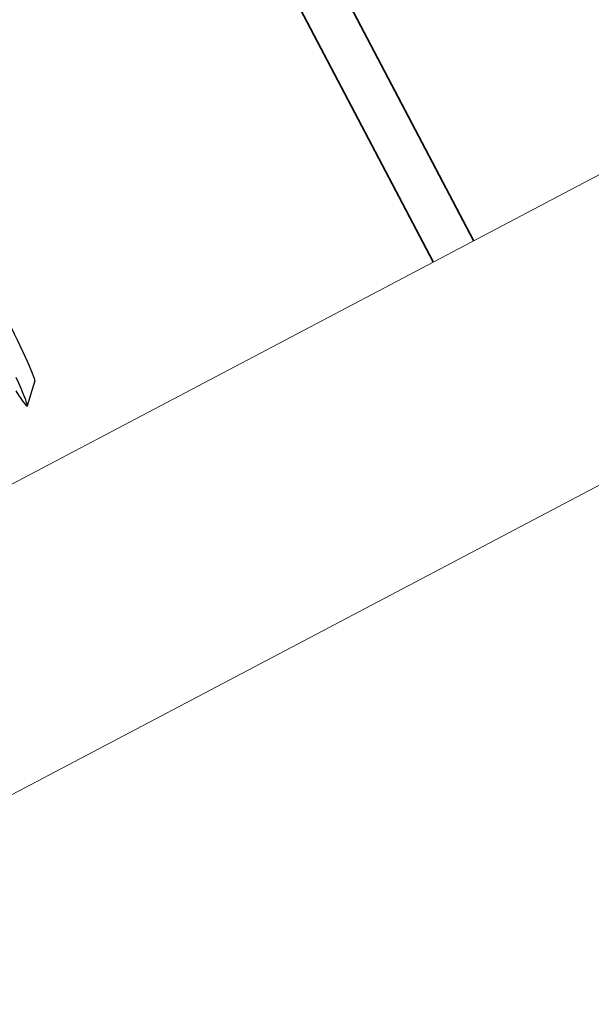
# Model space of a CAD drawing. Header units: metres. Extents: x 7408630 to 7411134, y 5569633 to 5570339.
# Tile 113 of 256: x 7410479.809 to 7410480.059, y 5569931.7 to 5569932.13. Entities that reach past the tile are written whole.
import ezdxf
from ezdxf.enums import TextEntityAlignment as Align

# ---------------------------------------------------------------- set-up
doc = ezdxf.new("R2010")
doc.units = ezdxf.units.M
doc.header["$MEASUREMENT"] = 0
doc.layers.add('0-wypos-sanitarne', color=1, linetype='Continuous')
for name, color, linetype, lineweight in [('0-ZABUDOWA GK-MDF', 54, 'Continuous', 35), ('Istn-sciany', 3, 'Continuous', 20), ('OPIS POM NOWE', 140, 'Continuous', 5), ('Opis_pom', 9, 'Continuous', 18)]:
    doc.layers.add(name, color=color, linetype=linetype, lineweight=lineweight)
doc.styles.add('ARIAL', font='tahoma.ttf')

# ---------------------------------------------------------------- blocks, each defined once
blk = doc.blocks.new('99400_TOP')
blk.add_lwpolyline([(-0.24944, 0.17326), (-0.24147, 0.18145)])
for centre, major_axis, start_param, end_param in [((-0.24136, 0.12581), (0, 0.0557), 5.733752, 6.988802), ((-0.24936, 0.12581), (0, 0.0475), 0.043665, 0.705617), ((-0.24936, 0.12581), (0, 0.0475), 0.705617, 3.097928)]:
    blk.add_ellipse(centre, major_axis=major_axis, ratio=0.04256, start_param=start_param, end_param=end_param)
blk = doc.blocks.new('A$Cff2eaf8b')
blk.add_blockref('99400_TOP', (0, -0.08218))
blk = doc.blocks.new('A$C142d3faa')
at = {"layer": '0-ZABUDOWA GK-MDF'}
for points in [[(487.22536, 4530.60619), (487.22536, 4670.60619)], [(489.22536, 4530.60619), (489.22536, 4670.60619)]]:
    blk.add_lwpolyline(points, dxfattribs=at)
at = {"layer": 'Istn-sciany'}
for points in [[(386.22536, 4530.60619), (546.22536, 4530.60619)], [(386.22536, 4518.60619), (546.22536, 4518.60619)]]:
    blk.add_lwpolyline(points, dxfattribs=at)
at = {"layer": '0-wypos-sanitarne', "xscale": 100, "yscale": 100, "zscale": 100, "rotation": 180}
blk.add_blockref('A$Cff2eaf8b', (444.44764, 4543.23664), dxfattribs=at)
at = {"layer": 'OPIS POM NOWE', "style": 'ARIAL'}
for tag, p in [('E1,4', (2085.45351, 1677.90272)), ('E1,4', (2642.56507, 1467.09858)), ('E1,4', (2887.55495, 1334.66914)), ('E1,1', (2346.15173, 945.30692)), ('E1,2', (2380.28977, 731.46058)), ('E1,4', (3248.92697, 423.56227)), ('E1,3', (2269.29047, 389.84746)), ('E1,5', (4145.39689, -41.41678))]:
    blk.add_attdef(tag, text='', height=23.936, dxfattribs=at).set_placement(p, align=Align.MIDDLE_CENTER)
at = {"layer": 'Opis_pom', "ltscale": 0.7, "style": 'ARIAL'}
for tag, p in [('B1,18', (784.17545, 4749.37691)), ('B1,21', (1474.16062, 4744.55225)), ('B1/17', (593.195, 4721.36004)), ('1,23', (2643.87974, 4721.36004)), ('1,22', (2015.9973, 4715.61993)), ('A1,1', (-123.27527, 4710.79271)), ('B1,1', (2964.21389, 4687.19476)), ('B1,19', (983.47704, 4684.25047)), ('A1,6', (-365.37937, 4657.22679)), ('A1,16', (198.20726, 4631.43636)), ('B1,20', (1267.19488, 4624.63245)), ('B1,3', (3298.01304, 4567.23582)), ('B1,4', (4545.10985, 4480.62225)), ('A1,5', (-782.1155, 4446.93269)), ('A1,2', (-186.91937, 4425.11232)), ('A1,15', (198.20726, 4391.00084)), ('B1,2', (2872.01208, 4302.45919)), ('A1,3', (-121.28956, 4150.90563)), ('B1,8', (2427.38319, 4053.12316)), ('B1,6', (4754.92624, 3940.33462)), ('A1,4', (-837.67923, 3920.77219)), ('B1,14', (401.20606, 3890.99898)), ('B1,13', (1255.28314, 3857.26479)), ('B1,5', (4487.88744, 3854.52406)), ('B1,10', (1961.59927, 3852.27607)), ('B1,9', (2126.78184, 3827.24689)), ('B1,7', (3203.17952, 3799.68363)), ('B1,11', (2118.65879, 3658.83867)), ('B1,12', (1949.47729, 3633.25719)), ('C1,2', (2894.60473, 3427.28336)), ('C1,3', (2160.24672, 3198.45588)), ('C1,1', (3129.25555, 2706.44899)), ('C1,4', (2077.33924, 2485.4131)), ('C1,5', (2131.38321, 2180.30979)), ('C1,10', (3196.04343, 2172.92088)), ('C1,9', (3215.99552, 1907.6342)), ('C1,6', (2168.07384, 1819.58528)), ('D0,18', (1348.65318, 1483.78164)), ('C1,8', (2890.19555, 1472.29709)), ('C1,7', (2247.74624, 1432.40489)), ('D,03', (680.14667, 1361.20684)), ('D0,15', (1769.82602, 1360.28568)), ('D,07', (301.65348, 1339.2086)), ('D0,6', (-189.6235, 1299.11733)), ('D0,8', (-573.60597, 1280.79442)), ('D0,2', (1011.71883, 1184.66707)), ('D0,4', (520.2942, 1181.60376)), ('D0,14', (1790.01141, 1156.00202)), ('D,05', (264.32997, 1077.69749)), ('D0,13', (1760.78024, 974.27002)), ('D0,09', (-770.07094, 944.55513)), ('D0,1', (999.98875, 928.60626)), ('D0,10', (-751.07239, 564.55801)), ('D0,11', (-751.07239, 336.73827)), ('D0,12', (198.7439, 306.39703))]:
    blk.add_attdef(tag, text='', height=11.968, dxfattribs=at).set_placement(p, align=Align.MIDDLE_CENTER)

msp = doc.modelspace()

# ---------------------------------------------------------------- block references
at = {"xscale": 0.01, "yscale": 0.01, "zscale": 0.01, "rotation": 27.75854060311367}
msp.add_blockref('A$C142d3faa', (7410496.7794, 5569889.66285), dxfattribs=at)

doc.saveas('drawing.dxf')
